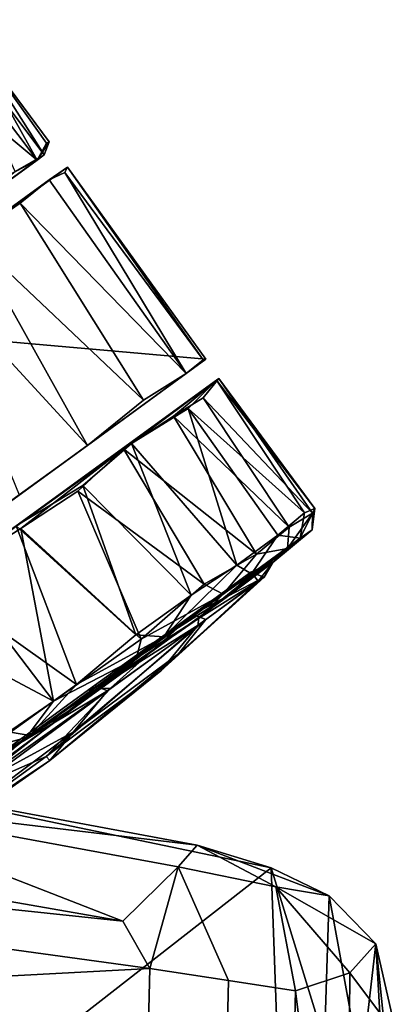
# Model space of a CAD drawing. Header units: millimetres. Extents: x -359 to 363, y -484 to 317.
# Tile 74 of 74: x 222 to 250, y 238 to 311. Entities that reach past the tile are written whole.
import ezdxf

# ---------------------------------------------------------------- set-up
doc = ezdxf.new("R2010")
doc.units = ezdxf.units.MM
doc.layers.add('Layer 01', color=7, linetype='Continuous', true_color=0x000000)

msp = doc.modelspace()

# ---------------------------------------------------------------- linework, layer by layer
at = {"layer": 'Layer 01'}
for points in [[(217.918, 310.784, 33.745), (216.634, 309.778, 40.165), (223.748, 300.363, 39.692)], [(224.291, 300.758, 22.818), (217.394, 309.9, 21.903), (217.952, 310.734, 26.973)], [(217.918, 310.784, 33.745), (223.748, 300.363, 39.692), (224.441, 301.626, 33.912)], [(224.647, 301.721, 28.21), (217.918, 310.784, 33.745), (224.441, 301.626, 33.912)], [(217.918, 310.784, 33.745), (224.647, 301.721, 28.21), (217.952, 310.734, 26.973)], [(224.291, 300.758, 22.818), (217.952, 310.734, 26.973), (224.647, 301.721, 28.21)], [(223.748, 300.363, 39.692), (216.634, 309.778, 40.165), (214.434, 308.105, 46.053)], [(222.138, 299.534, 16.041), (217.394, 309.9, 21.903), (224.291, 300.758, 22.818)], [(223.748, 300.363, 39.692), (214.434, 308.105, 46.053), (221.174, 299.022, 45.689)], [(224.647, 301.721, 28.21), (223.748, 300.363, 39.692), (224.291, 300.758, 22.818)], [(224.647, 301.721, 28.21), (224.441, 301.626, 33.912), (223.748, 300.363, 39.692)], [(224.291, 300.758, 22.818), (176.452, 266.008, 32.425), (179.178, 267.986, 16.182)], [(224.291, 300.758, 22.818), (179.948, 268.539, 45.668), (176.452, 266.008, 32.425)], [(224.291, 300.758, 22.818), (179.178, 267.986, 16.182), (185.653, 272.698, 6.356)], [(224.291, 300.758, 22.818), (223.748, 300.363, 39.692), (179.948, 268.539, 45.668)], [(190.771, 276.397, 2.636), (224.291, 300.758, 22.818), (185.653, 272.698, 6.356)], [(224.291, 300.758, 22.818), (190.771, 276.397, 2.636), (215.411, 294.321, 6.143)], [(215.411, 294.321, 6.143), (222.138, 299.534, 16.041), (224.291, 300.758, 22.818)], [(223.748, 300.363, 39.692), (214.567, 293.71, 54.768), (179.948, 268.539, 45.668)], [(214.567, 293.71, 54.768), (223.748, 300.363, 39.692), (221.174, 299.022, 45.689)], [(209.604, 287.971, 29.999), (226.003, 299.863, 30.02), (236.261, 285.615, 30.009)], [(224.646, 298.905, 39.87), (226.003, 299.863, 30.02), (209.604, 287.971, 29.999)], [(225.811, 299.462, 35.131), (226.003, 299.863, 30.02), (224.646, 298.905, 39.87)], [(225.811, 299.462, 35.131), (224.646, 298.905, 39.87), (234.813, 284.55, 40.747)], [(226.003, 299.863, 30.02), (225.811, 299.462, 35.131), (236.069, 285.56, 34.194)], [(225.811, 299.462, 35.131), (234.813, 284.55, 40.747), (236.069, 285.56, 34.194)], [(226.003, 299.863, 30.02), (236.069, 285.56, 34.194), (236.261, 285.615, 30.009)], [(218.838, 294.686, 51.322), (224.646, 298.905, 39.87), (209.604, 287.971, 29.999)], [(222.502, 297.183, 45.831), (224.646, 298.905, 39.87), (218.838, 294.686, 51.322)], [(234.813, 284.55, 40.747), (224.646, 298.905, 39.87), (222.502, 297.183, 45.831)], [(231.632, 282.588, 47.605), (222.502, 297.183, 45.831), (218.838, 294.686, 51.322)], [(234.813, 284.55, 40.747), (222.502, 297.183, 45.831), (231.632, 282.588, 47.605)], [(218.838, 294.686, 51.322), (215.707, 292.019, 54.733), (227.486, 279.219, 53.289)], [(231.632, 282.588, 47.605), (218.838, 294.686, 51.322), (227.486, 279.219, 53.289)], [(215.707, 292.019, 54.733), (222.426, 275.562, 57.185), (227.486, 279.219, 53.289)], [(209.604, 287.971, 29.999), (236.261, 285.615, 30.009), (219.793, 273.633, 29.994)], [(219.793, 273.633, 29.994), (236.261, 285.615, 30.009), (234.813, 284.55, 40.747)], [(236.261, 285.615, 30.009), (236.069, 285.56, 34.194), (234.813, 284.55, 40.747)], [(237.222, 284.188, 26.233), (190.621, 250.325, 18.6), (189.551, 249.55, 37.677)], [(237.222, 284.188, 26.233), (189.551, 249.55, 37.677), (237.06, 284.069, 34.908)], [(189.551, 249.55, 37.677), (194.317, 253.009, 49.044), (237.06, 284.069, 34.908)], [(237.222, 284.188, 26.233), (199.916, 257.074, 4.693), (190.621, 250.325, 18.6)], [(222.197, 273.258, 57.814), (237.06, 284.069, 34.908), (194.317, 253.009, 49.044)], [(237.222, 284.188, 26.233), (217.609, 269.922, 0.564), (199.916, 257.074, 4.693)], [(217.609, 269.922, 0.564), (237.222, 284.188, 26.233), (230.151, 278.977, 8.591)], [(219.793, 273.633, 29.994), (234.813, 284.55, 40.747), (227.486, 279.219, 53.289)], [(222.197, 273.258, 57.814), (230.751, 279.362, 50.635), (237.06, 284.069, 34.908)], [(231.632, 282.588, 47.605), (227.486, 279.219, 53.289), (234.813, 284.55, 40.747)], [(237.222, 284.188, 26.233), (233.862, 281.401, 14.1), (230.151, 278.977, 8.591)], [(230.751, 279.362, 50.635), (234.955, 281.969, 44.051), (237.06, 284.069, 34.908)], [(237.222, 284.188, 26.233), (236.058, 282.756, 19.342), (233.862, 281.401, 14.1)], [(234.955, 281.969, 44.051), (243.573, 274.237, 37.423), (237.06, 284.069, 34.908)], [(244.17, 274.2, 24.701), (236.058, 282.756, 19.342), (237.222, 284.188, 26.233)], [(237.222, 284.188, 26.233), (237.06, 284.069, 34.908), (244.336, 274.56, 31.849)], [(243.573, 274.237, 37.423), (244.336, 274.56, 31.849), (237.06, 284.069, 34.908)], [(237.222, 284.188, 26.233), (244.336, 274.56, 31.849), (244.17, 274.2, 24.701)], [(242.431, 273.163, 18.163), (233.862, 281.401, 14.1), (236.058, 282.756, 19.342)], [(244.17, 274.2, 24.701), (242.431, 273.163, 18.163), (236.058, 282.756, 19.342)], [(238.559, 270.345, 49.554), (234.955, 281.969, 44.051), (230.751, 279.362, 50.635)], [(234.955, 281.969, 44.051), (241.61, 272.588, 44.02), (243.573, 274.237, 37.423)], [(238.559, 270.345, 49.554), (241.61, 272.588, 44.02), (234.955, 281.969, 44.051)], [(240.013, 271.159, 12.546), (230.151, 278.977, 8.591), (233.862, 281.401, 14.1)], [(242.431, 273.163, 18.163), (240.013, 271.159, 12.546), (233.862, 281.401, 14.1)], [(227.486, 279.219, 53.289), (222.426, 275.562, 57.185), (204.741, 262.697, 58.675)], [(204.741, 262.697, 58.675), (219.793, 273.633, 29.994), (227.486, 279.219, 53.289)], [(230.151, 278.977, 8.591), (222.542, 273.065, 2.182), (217.609, 269.922, 0.564)], [(222.197, 273.258, 57.814), (227.155, 276.266, 54.749), (230.751, 279.362, 50.635)], [(222.542, 273.065, 2.182), (230.151, 278.977, 8.591), (226.769, 275.826, 4.903)], [(226.769, 275.826, 4.903), (230.151, 278.977, 8.591), (236.138, 268.947, 7.58)], [(235.179, 268.134, 53.445), (230.751, 279.362, 50.635), (227.155, 276.266, 54.749)], [(240.013, 271.159, 12.546), (236.138, 268.947, 7.58), (230.151, 278.977, 8.591)], [(235.179, 268.134, 53.445), (238.559, 270.345, 49.554), (230.751, 279.362, 50.635)], [(227.155, 276.266, 54.749), (222.197, 273.258, 57.814), (231.08, 265.179, 56.75)], [(231.08, 265.179, 56.75), (235.179, 268.134, 53.445), (227.155, 276.266, 54.749)], [(222.542, 273.065, 2.182), (226.769, 275.826, 4.903), (231.463, 264.859, 3.293)], [(236.138, 268.947, 7.58), (231.463, 264.859, 3.293), (226.769, 275.826, 4.903)], [(244.336, 274.56, 31.849), (243.573, 274.237, 37.423), (243.249, 272.354, 38.786)], [(244.336, 274.56, 31.849), (243.249, 272.354, 38.786), (244.153, 272.979, 29.551)], [(244.17, 274.2, 24.701), (244.336, 274.56, 31.849), (244.153, 272.979, 29.551)], [(243.573, 274.237, 37.423), (241.61, 272.588, 44.02), (243.249, 272.354, 38.786)], [(242.431, 273.163, 18.163), (244.17, 274.2, 24.701), (242.309, 271.588, 18.774)], [(244.17, 274.2, 24.701), (244.153, 272.979, 29.551), (242.309, 271.588, 18.774)], [(222.197, 273.258, 57.814), (216.253, 268.927, 59.831), (226.688, 261.518, 58.907)], [(222.542, 273.065, 2.182), (224.98, 260.276, 0.503), (217.609, 269.922, 0.564)], [(226.688, 261.518, 58.907), (231.08, 265.179, 56.75), (222.197, 273.258, 57.814)], [(222.542, 273.065, 2.182), (231.463, 264.859, 3.293), (224.98, 260.276, 0.503)], [(240.013, 271.159, 12.546), (242.431, 273.163, 18.163), (242.309, 271.588, 18.774)], [(241.235, 270.542, 31.618), (242.309, 271.588, 18.774), (244.153, 272.979, 29.551)], [(244.153, 272.979, 29.551), (243.249, 272.354, 38.786), (241.235, 270.542, 31.618)], [(243.249, 272.354, 38.786), (239.659, 269.7, 46.918), (238.042, 268.16, 45.696)], [(238.042, 268.16, 45.696), (241.235, 270.542, 31.618), (243.249, 272.354, 38.786)], [(241.61, 272.588, 44.02), (238.559, 270.345, 49.554), (239.659, 269.7, 46.918)], [(241.61, 272.588, 44.02), (239.659, 269.7, 46.918), (243.249, 272.354, 38.786)], [(237.548, 268.215, 9.723), (242.309, 271.588, 18.774), (235.712, 266.409, 12.601)], [(239.755, 269.684, 20.937), (235.712, 266.409, 12.601), (242.309, 271.588, 18.774)], [(240.013, 271.159, 12.546), (242.309, 271.588, 18.774), (237.548, 268.215, 9.723)], [(241.235, 270.542, 31.618), (239.755, 269.684, 20.937), (242.309, 271.588, 18.774)], [(236.138, 268.947, 7.58), (240.013, 271.159, 12.546), (237.548, 268.215, 9.723)], [(238.559, 270.345, 49.554), (235.179, 268.134, 53.445), (233.141, 265.029, 55.006)], [(238.559, 270.345, 49.554), (233.141, 265.029, 55.006), (239.659, 269.7, 46.918)], [(238.042, 268.16, 45.696), (239.603, 269.833, 37.929), (241.235, 270.542, 31.618)], [(241.235, 270.542, 31.618), (239.603, 269.833, 37.929), (240.594, 269.461, 36.637)], [(239.755, 269.684, 20.937), (241.235, 270.542, 31.618), (240.14, 269.166, 21.719)], [(240.14, 269.166, 21.719), (241.235, 270.542, 31.618), (240.594, 269.461, 36.637)], [(224.98, 260.276, 0.503), (213.48, 266.385, -0.048), (217.609, 269.922, 0.564)], [(240.594, 269.461, 36.637), (234.242, 263.785, 37.786), (232.94, 262.512, 24.406)], [(240.594, 269.461, 36.637), (232.94, 262.512, 24.406), (240.14, 269.166, 21.719)], [(239.659, 269.7, 46.918), (233.141, 265.029, 55.006), (238.042, 268.16, 45.696)], [(236.265, 266.337, 46.195), (234.242, 263.785, 37.786), (240.594, 269.461, 36.637)], [(239.603, 269.833, 37.929), (238.042, 268.16, 45.696), (235.298, 266.697, 47.195)], [(239.603, 269.833, 37.929), (235.298, 266.697, 47.195), (240.594, 269.461, 36.637)], [(236.265, 266.337, 46.195), (240.594, 269.461, 36.637), (235.298, 266.697, 47.195)], [(235.712, 266.409, 12.601), (239.755, 269.684, 20.937), (240.14, 269.166, 21.719)], [(221.773, 257.972, 60.005), (226.688, 261.518, 58.907), (216.253, 268.927, 59.831)], [(231.463, 264.859, 3.293), (236.138, 268.947, 7.58), (237.548, 268.215, 9.723)], [(235.692, 265.901, 13.017), (240.14, 269.166, 21.719), (232.94, 262.512, 24.406)], [(240.14, 269.166, 21.719), (235.692, 265.901, 13.017), (235.712, 266.409, 12.601)], [(226.77, 259.969, 55.223), (238.042, 268.16, 45.696), (233.141, 265.029, 55.006)], [(226.77, 259.969, 55.223), (235.298, 266.697, 47.195), (238.042, 268.16, 45.696)], [(231.08, 265.179, 56.75), (233.141, 265.029, 55.006), (235.179, 268.134, 53.445)], [(231.126, 263.46, 4.171), (237.548, 268.215, 9.723), (235.712, 266.409, 12.601)], [(231.463, 264.859, 3.293), (237.548, 268.215, 9.723), (231.126, 263.46, 4.171)], [(224.98, 260.276, 0.503), (219.708, 256.666, -0.055), (213.48, 266.385, -0.048)], [(235.298, 266.697, 47.195), (226.77, 259.969, 55.223), (228, 261.424, 52.858)], [(235.298, 266.697, 47.195), (228, 261.424, 52.858), (228.969, 261.048, 52.929)], [(235.712, 266.409, 12.601), (228.177, 261.181, 6.449), (231.126, 263.46, 4.171)], [(228.177, 261.181, 6.449), (235.712, 266.409, 12.601), (235.692, 265.901, 13.017)], [(228.969, 261.048, 52.929), (236.265, 266.337, 46.195), (235.298, 266.697, 47.195)], [(235.692, 265.901, 13.017), (232.94, 262.512, 24.406), (224.416, 256.173, 17.241)], [(235.692, 265.901, 13.017), (224.416, 256.173, 17.241), (229.232, 261.231, 7.362)], [(226.464, 257.989, 44.907), (234.242, 263.785, 37.786), (236.265, 266.337, 46.195)], [(226.464, 257.989, 44.907), (236.265, 266.337, 46.195), (228.969, 261.048, 52.929)], [(235.692, 265.901, 13.017), (229.232, 261.231, 7.362), (228.177, 261.181, 6.449)], [(233.141, 265.029, 55.006), (226.688, 261.518, 58.907), (223.215, 257.722, 58.626)], [(233.141, 265.029, 55.006), (223.215, 257.722, 58.626), (226.77, 259.969, 55.223)], [(231.08, 265.179, 56.75), (226.688, 261.518, 58.907), (233.141, 265.029, 55.006)], [(231.463, 264.859, 3.293), (231.126, 263.46, 4.171), (224.98, 260.276, 0.503)], [(222.954, 257.572, 1.257), (231.126, 263.46, 4.171), (228.177, 261.181, 6.449)], [(224.98, 260.276, 0.503), (231.126, 263.46, 4.171), (222.954, 257.572, 1.257)], [(234.242, 263.785, 37.786), (226.464, 257.989, 44.907), (224.706, 255.88, 32.8)], [(234.242, 263.785, 37.786), (224.706, 255.88, 32.8), (232.94, 262.512, 24.406)], [(224.416, 256.173, 17.241), (232.94, 262.512, 24.406), (224.706, 255.88, 32.8)], [(228, 261.424, 52.858), (226.77, 259.969, 55.223), (220.487, 256.008, 55.01)], [(228, 261.424, 52.858), (220.487, 256.008, 55.01), (228.969, 261.048, 52.929)], [(226.688, 261.518, 58.907), (221.773, 257.972, 60.005), (223.215, 257.722, 58.626)], [(229.232, 261.231, 7.362), (218.367, 253.529, 4.683), (228.177, 261.181, 6.449)], [(218.367, 253.529, 4.683), (229.232, 261.231, 7.362), (224.416, 256.173, 17.241)], [(228.177, 261.181, 6.449), (218.367, 253.529, 4.683), (222.954, 257.572, 1.257)], [(220.323, 254.663, 54.542), (228.969, 261.048, 52.929), (220.487, 256.008, 55.01)], [(228.969, 261.048, 52.929), (220.323, 254.663, 54.542), (226.464, 257.989, 44.907)], [(214.036, 250.564, 54.509), (226.77, 259.969, 55.223), (223.215, 257.722, 58.626)], [(214.036, 250.564, 54.509), (220.487, 256.008, 55.01), (226.77, 259.969, 55.223)], [(219.708, 256.666, -0.055), (224.98, 260.276, 0.503), (222.954, 257.572, 1.257)], [(223.215, 257.722, 58.626), (214.251, 251.285, 58.088), (214.036, 250.564, 54.509)], [(221.773, 257.972, 60.005), (214.251, 251.285, 58.088), (223.215, 257.722, 58.626)], [(224.706, 255.88, 32.8), (226.464, 257.989, 44.907), (214.873, 249.312, 40.67)], [(220.323, 254.663, 54.542), (214.873, 249.312, 40.67), (226.464, 257.989, 44.907)], [(216.286, 252.735, 1.555), (219.708, 256.666, -0.055), (222.954, 257.572, 1.257)], [(216.286, 252.735, 1.555), (222.954, 257.572, 1.257), (218.367, 253.529, 4.683)], [(224.706, 255.88, 32.8), (215.518, 249.72, 19.031), (224.416, 256.173, 17.241)], [(218.367, 253.529, 4.683), (224.416, 256.173, 17.241), (215.518, 249.72, 19.031)], [(224.706, 255.88, 32.8), (212.76, 247.555, 30.725), (215.518, 249.72, 19.031)], [(214.873, 249.312, 40.67), (212.76, 247.555, 30.725), (224.706, 255.88, 32.8)], [(128.385, 254.724, 1068.5), (139.192, 235.524, 1068.5), (232.111, 240.448, 1068.495)], [(230.121, 243.963, 1068.159), (179.968, 252.702, 1067.628), (128.385, 254.724, 1068.5)], [(128.385, 254.724, 1068.5), (232.111, 240.448, 1068.495), (230.121, 243.963, 1068.159)], [(211.598, 254.081, 1057.994), (241.111, 247.917, 1053.341), (211.155, 224.579, 938.091), (186.695, 234.316, 962.336)], [(235.627, 249.608, 1060.173), (211.598, 254.081, 1057.994), (206.815, 253.028, 1064.708)], [(211.598, 254.081, 1057.994), (235.627, 249.608, 1060.173), (241.111, 247.917, 1053.341)], [(206.815, 253.028, 1064.708), (179.968, 252.702, 1067.628), (230.121, 243.963, 1068.159)], [(206.815, 253.028, 1064.708), (234.205, 247.991, 1064.462), (235.627, 249.608, 1060.173)], [(206.815, 253.028, 1064.708), (230.121, 243.963, 1068.159), (234.205, 247.991, 1064.462)], [(235.627, 249.608, 1060.173), (234.205, 247.991, 1064.462), (241.462, 246.507, 1060.846)], [(245.4, 245.855, 1051.576), (235.627, 249.608, 1060.173), (241.462, 246.507, 1060.846)], [(235.627, 249.608, 1060.173), (245.4, 245.855, 1051.576), (241.111, 247.917, 1053.341)], [(241.694, 231.46, 987.419), (211.155, 224.579, 938.091), (241.111, 247.917, 1053.341)], [(232.111, 240.448, 1068.495), (234.205, 247.991, 1064.462), (230.121, 243.963, 1068.159)], [(232.111, 240.448, 1068.495), (237.946, 239.567, 1067.04), (234.205, 247.991, 1064.462)], [(237.946, 239.567, 1067.04), (242.906, 238.814, 1063.954), (241.462, 246.507, 1060.846), (234.205, 247.991, 1064.462)], [(241.111, 247.917, 1053.341), (245.4, 245.855, 1051.576), (245.061, 235.057, 1007.05)], [(241.694, 231.46, 987.419), (241.111, 247.917, 1053.341), (245.061, 235.057, 1007.05)], [(245.4, 245.855, 1051.576), (241.462, 246.507, 1060.846), (248.86, 242.274, 1051.734)], [(241.462, 246.507, 1060.846), (242.906, 238.814, 1063.954), (246.938, 240.136, 1059.383)], [(241.462, 246.507, 1060.846), (246.938, 240.136, 1059.383), (248.86, 242.274, 1051.734)], [(247.788, 232.874, 1007.589), (245.061, 235.057, 1007.05), (245.4, 245.855, 1051.576)], [(245.4, 245.855, 1051.576), (248.86, 242.274, 1051.734), (247.788, 232.874, 1007.589)], [(246.938, 240.136, 1059.383), (249.447, 236.792, 1054.183), (248.86, 242.274, 1051.734)], [(249.586, 229.839, 1008.339), (247.788, 232.874, 1007.589), (248.86, 242.274, 1051.734)], [(248.86, 242.274, 1051.734), (250.163, 236.632, 1048.559), (249.586, 229.839, 1008.339)], [(250.163, 236.632, 1048.559), (248.86, 242.274, 1051.734), (249.447, 236.792, 1054.183)], [(231.355, 208.929, 1068.483), (232.111, 240.448, 1068.495), (139.192, 235.524, 1068.5), (153.956, 222.317, 1068.5)], [(237.22, 209.088, 1067.319), (237.946, 239.567, 1067.04), (232.111, 240.448, 1068.495), (231.355, 208.929, 1068.483)], [(246.692, 208.319, 1060.039), (246.938, 240.136, 1059.383), (242.906, 238.814, 1063.954)], [(246.692, 208.319, 1060.039), (249.447, 236.792, 1054.183), (246.938, 240.136, 1059.383)], [(242.19, 209.313, 1064.528), (242.906, 238.814, 1063.954), (237.946, 239.567, 1067.04), (237.22, 209.088, 1067.319)], [(242.19, 209.313, 1064.528), (246.692, 208.319, 1060.039), (242.906, 238.814, 1063.954)]]:
    msp.add_3dface(points, dxfattribs=at)

doc.saveas('drawing.dxf')
